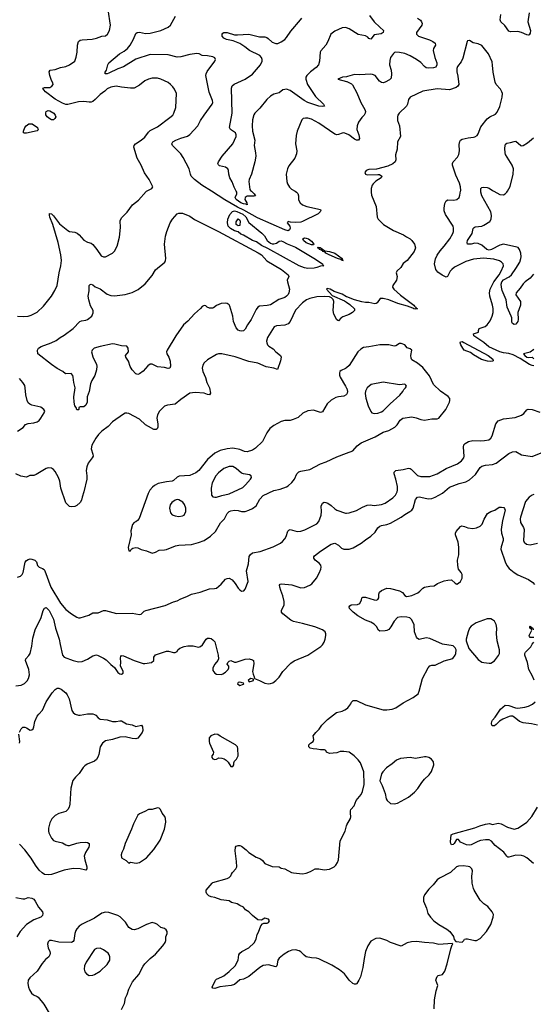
# Model space of a CAD drawing. Header units: inches. Extents: x 1834610 to 2027685, y 642842 to 774116.
# Tile 150 of 256: x 1846354 to 1852084, y 730940 to 741912. Entities that reach past the tile are written whole.
import ezdxf

# ---------------------------------------------------------------- set-up
doc = ezdxf.new("R2010")
doc.units = ezdxf.units.IN
doc.header["$MEASUREMENT"] = 0
for name, color, linetype in [('B8743', 7, 'Continuous'), ('B8744', 7, 'Continuous'), ('B8753', 7, 'Continuous'), ('B8754', 7, 'Continuous')]:
    doc.layers.add(name, color=color, linetype=linetype)

msp = doc.modelspace()

# ---------------------------------------------------------------- linework, layer by layer
at = {"layer": 'B8743', "color": 5}
for points, elevation in [([(1846330, 738610), (1846394, 738606), (1846450, 738608), (1846481, 738619), (1846550, 738653), (1846620, 738720), (1846710, 738830), (1846746, 738894), (1846771, 738950), (1846794, 739090), (1846813, 739170), (1846820, 739230), (1846813, 739290), (1846782, 739430), (1846725, 739630), (1846690, 739710), (1846685, 739735), (1846688, 739752), (1846710, 739747), (1846730, 739728), (1846799, 739639), (1846890, 739564), (1846910, 739552), (1846970, 739544), (1846994, 739534), (1847016, 739516), (1847070, 739456), (1847110, 739433), (1847150, 739422), (1847170, 739408), (1847216, 739350), (1847262, 739282), (1847290, 739268), (1847310, 739268), (1847390, 739311), (1847410, 739331), (1847442, 739390), (1847468, 739490), (1847478, 739598), (1847476, 739670), (1847490, 739706), (1847551, 739769), (1847613, 739850), (1847679, 739901), (1847763, 739997), (1847770, 740000)], 680), ([(1849426, 740000), (1849443, 739990), (1849455, 739975), (1849464, 739950), (1849465, 739905), (1849482, 739870), (1849507, 739850), (1849556, 739830), (1849710, 739798), (1849715, 739790), (1849704, 739770), (1849682, 739750), (1849510, 739663), (1849490, 739657), (1849430, 739651), (1849376, 739656), (1849350, 739664), (1849336, 739650), (1849366, 739610), (1849371, 739590), (1849365, 739570), (1849350, 739561), (1849310, 739570), (1849005, 739705), (1848855, 739790), (1848784, 739824), (1848644, 739904), (1848495, 740000)], 660), ([(1848938, 740000), (1848971, 739970), (1848985, 739950), (1848970, 739945), (1848893, 739947), (1848870, 739932), (1848866, 739910), (1848888, 739870), (1848891, 739849), (1848877, 739857), (1848850, 739859), (1848819, 739870), (1848767, 739910), (1848758, 739930), (1848777, 739970), (1848776, 739990), (1848770, 740000)], 640), ([(1850000, 738823), (1849950, 738852), (1849863, 738883), (1849816, 738910), (1849784, 738916), (1849778, 738910), (1849840, 738840), (1849978, 738778), (1850000, 738763)], 680), ([(1850000, 738615), (1849959, 738601), (1849935, 738585), (1849910, 738555), (1849890, 738567), (1849860, 738630), (1849851, 738670), (1849859, 738770), (1849850, 738794), (1849833, 738813), (1849810, 738822), (1849750, 738828), (1849670, 738824), (1849590, 738805), (1849553, 738790), (1849510, 738757), (1849430, 738676), (1849370, 738550), (1849350, 738522), (1849310, 738508), (1849218, 738502), (1849193, 738490), (1849118, 738370), (1849108, 738330), (1849110, 738310), (1849119, 738290), (1849134, 738274), (1849183, 738243), (1849213, 738210), (1849262, 738170), (1849271, 738151), (1849264, 738110), (1849230, 738015), (1849189, 738030), (1849105, 738045), (1849010, 738086), (1848910, 738102), (1848756, 738156), (1848610, 738189), (1848572, 738189), (1848550, 738182), (1848450, 738121), (1848413, 738090), (1848398, 738062), (1848390, 738030), (1848397, 737990), (1848426, 737926), (1848441, 737870), (1848470, 737810), (1848482, 737750), (1848470, 737733), (1848450, 737734), (1848410, 737750), (1848310, 737757), (1848250, 737751), (1848150, 737679), (1848090, 737627), (1848003, 737617), (1847970, 737605), (1847912, 737548), (1847890, 737509), (1847884, 737470), (1847894, 737410), (1847895, 737370), (1847889, 737351), (1847875, 737345), (1847850, 737346), (1847790, 737378), (1847759, 737399), (1847690, 737461), (1847570, 737524), (1847550, 737529), (1847530, 737527), (1847510, 737516), (1847390, 737430), (1847340, 737380), (1847270, 737326), (1847233, 737290), (1847204, 737250), (1847158, 737170), (1847150, 737130), (1847170, 737070), (1847173, 737050), (1847163, 737030), (1847118, 736970), (1847101, 736930), (1847095, 736890), (1847104, 736830), (1847103, 736790), (1847069, 736650), (1847049, 736590), (1847044, 736556), (1847030, 736532), (1846990, 736499), (1846970, 736489), (1846930, 736484), (1846910, 736486), (1846870, 736529), (1846813, 736690), (1846801, 736770), (1846788, 736810), (1846750, 736877), (1846730, 736900), (1846710, 736913), (1846670, 736918), (1846650, 736911), (1846538, 736842), (1846510, 736834), (1846466, 736834), (1846430, 736814), (1846365, 736825), (1846310, 736850)], 680), ([(1850000, 738032), (1849990, 738024), (1849939, 738001), (1849927, 737990), (1849922, 737978), (1849921, 737950), (1849928, 737930), (1849990, 737830), (1850000, 737807)], 720), ([(1846330, 737326), (1846392, 737368), (1846418, 737402), (1846448, 737412), (1846510, 737418), (1846550, 737431), (1846570, 737446), (1846590, 737471), (1846627, 737530), (1846633, 737550), (1846624, 737570), (1846590, 737596), (1846490, 737618), (1846467, 737627), (1846450, 737641), (1846436, 737670), (1846422, 737730), (1846416, 737810), (1846410, 737834), (1846387, 737870), (1846350, 737913)], 680), ([(1850000, 737736), (1849997, 737730), (1849970, 737715), (1849910, 737709), (1849879, 737701), (1849830, 737674), (1849785, 737630), (1849730, 737543), (1849710, 737534), (1849630, 737559), (1849570, 737552), (1849511, 737529), (1849460, 737480), (1849405, 737455), (1849370, 737446), (1849310, 737447), (1849270, 737435), (1849189, 737391), (1849143, 737357), (1849110, 737310), (1849064, 737210), (1848983, 737137), (1848950, 737115), (1848890, 737097), (1848862, 737102), (1848810, 737123), (1848730, 737138), (1848670, 737130), (1848589, 737111), (1848530, 737080), (1848450, 737010), (1848353, 736887), (1848319, 736861), (1848250, 736831), (1848133, 736826), (1848110, 736815), (1848070, 736778), (1848053, 736770), (1847990, 736762), (1847898, 736742), (1847859, 736721), (1847837, 736703), (1847807, 736670), (1847787, 736633), (1847685, 736355), (1847669, 736331), (1847650, 736317), (1847630, 736309), (1847613, 736287), (1847595, 736215), (1847597, 736170), (1847565, 736030), (1847570, 735994), (1847590, 735994), (1847594, 736006), (1847605, 736015), (1847617, 736023), (1847650, 736031), (1847670, 736028), (1847709, 736009), (1847770, 735994), (1847830, 735969), (1847870, 735978), (1847910, 736001), (1847970, 736003), (1847990, 736009), (1848092, 736048), (1848130, 736055), (1848270, 736062), (1848350, 736085), (1848410, 736109), (1848482, 736158), (1848540, 736210), (1848595, 736305), (1848640, 736350), (1848670, 736410), (1848690, 736431), (1848710, 736440), (1848750, 736446), (1848790, 736442), (1848830, 736431), (1848868, 736432), (1848910, 736445), (1848950, 736464), (1848990, 736496), (1849032, 736570), (1849070, 736611), (1849190, 736666), (1849258, 736682), (1849330, 736707), (1849350, 736719), (1849390, 736754), (1849420, 736790), (1849447, 736850), (1849468, 736872), (1849490, 736880), (1849590, 736901), (1849710, 736963), (1849774, 736986), (1849890, 737041), (1850000, 737082)], 720), ([(1846330, 735699), (1846361, 735710), (1846381, 735730), (1846392, 735750), (1846414, 735866), (1846430, 735886), (1846450, 735898), (1846470, 735903), (1846490, 735902), (1846524, 735890), (1846543, 735870), (1846554, 735830), (1846570, 735811), (1846610, 735797), (1846625, 735785), (1846634, 735770), (1846702, 735590), (1846810, 735410), (1846870, 735340), (1846930, 735290), (1846990, 735253), (1847010, 735245), (1847030, 735247), (1847125, 735275), (1847170, 735303), (1847230, 735304), (1847290, 735329), (1847310, 735327), (1847433, 735293), (1847610, 735299), (1847690, 735285), (1847710, 735287), (1847741, 735319), (1847761, 735330), (1847975, 735385), (1848070, 735426), (1848110, 735437), (1848150, 735459), (1848217, 735483), (1848271, 735509), (1848367, 735533), (1848470, 735569), (1848528, 735572), (1848550, 735578), (1848600, 735620), (1848650, 735676), (1848670, 735685), (1848690, 735687), (1848725, 735670), (1848759, 735630), (1848790, 735579), (1848810, 735559), (1848830, 735545), (1848854, 735546), (1848870, 735565), (1848903, 735650), (1848884, 735770), (1848907, 735850), (1848915, 735930), (1848928, 735952), (1848950, 735970), (1849035, 735985), (1849181, 736039), (1849262, 736078), (1849284, 736096), (1849310, 736126), (1849326, 736154), (1849346, 736214), (1849355, 736225), (1849370, 736230), (1849450, 736209), (1849490, 736213), (1849533, 736227), (1849667, 736293), (1849690, 736321), (1849718, 736390), (1849722, 736430), (1849716, 736490), (1849730, 736524), (1849750, 736534), (1849770, 736532), (1849790, 736523), (1849830, 736498), (1849870, 736460), (1849890, 736447), (1849990, 736412), (1850000, 736413)], 680), ([(1846310, 734487), (1846370, 734496), (1846406, 734514), (1846437, 734543), (1846451, 734569), (1846462, 734610), (1846456, 734670), (1846418, 734770), (1846424, 734790), (1846455, 734825), (1846470, 734850), (1846491, 734930), (1846501, 735019), (1846528, 735112), (1846594, 735250), (1846616, 735330), (1846630, 735355), (1846641, 735359), (1846650, 735362), (1846681, 735330), (1846732, 735230), (1846755, 735130), (1846796, 735010), (1846804, 734950), (1846830, 734831), (1846850, 734808), (1846950, 734771), (1847010, 734756), (1847050, 734759), (1847110, 734786), (1847170, 734822), (1847210, 734833), (1847230, 734828), (1847290, 734798), (1847318, 734778), (1847350, 734750), (1847370, 734725), (1847412, 734692), (1847450, 734636), (1847470, 734623), (1847490, 734619), (1847509, 734630), (1847509, 734650), (1847478, 734710), (1847482, 734750), (1847478, 734802), (1847483, 734817), (1847490, 734825), (1847510, 734824), (1847630, 734770), (1847730, 734739), (1847750, 734737), (1847826, 734750), (1847849, 734770), (1847849, 734810), (1847870, 734836), (1847990, 734874), (1848014, 734874), (1848070, 734859), (1848090, 734859), (1848109, 734870), (1848119, 734890), (1848142, 734910), (1848190, 734927), (1848230, 734936), (1848290, 734933), (1848350, 734921), (1848370, 734928), (1848394, 734946), (1848435, 735010), (1848450, 735019), (1848470, 735019), (1848490, 735015), (1848510, 735003), (1848530, 734978), (1848568, 734830), (1848571, 734790), (1848564, 734770), (1848530, 734729), (1848509, 734690), (1848510, 734658), (1848530, 734631), (1848550, 734617), (1848604, 734616), (1848619, 734621), (1848650, 734642), (1848678, 734670), (1848688, 734690), (1848687, 734707), (1848669, 734730), (1848675, 734750), (1848690, 734765), (1848710, 734771), (1848750, 734752), (1848770, 734751), (1848870, 734786), (1848914, 734790), (1848950, 734779), (1848961, 734770), (1848965, 734735), (1848951, 734650), (1848957, 734617), (1848971, 734589), (1848972, 734570), (1849030, 734548), (1849090, 734518), (1849130, 734512), (1849150, 734515), (1849177, 734523), (1849213, 734547), (1849250, 734587), (1849289, 734650), (1849378, 734742), (1849414, 734766), (1849570, 734830), (1849713, 734927), (1849733, 734947), (1849750, 734975), (1849762, 735010), (1849769, 735049), (1849769, 735070), (1849761, 735090), (1849733, 735113), (1849645, 735145), (1849510, 735184), (1849410, 735204), (1849380, 735220), (1849289, 735290), (1849274, 735310), (1849274, 735330), (1849304, 735390), (1849306, 735430), (1849291, 735490), (1849267, 735550), (1849256, 735590), (1849253, 735610), (1849259, 735621), (1849273, 735627), (1849390, 735616), (1849490, 735581), (1849530, 735586), (1849590, 735610), (1849613, 735627), (1849664, 735690), (1849695, 735745), (1849713, 735790), (1849717, 735810), (1849713, 735833), (1849696, 735856), (1849650, 735890), (1849636, 735910), (1849635, 735925), (1849642, 735938), (1849710, 735990), (1849830, 736066), (1849870, 736079), (1849910, 736057), (1849944, 736024), (1849970, 736013), (1850000, 736013)], 660), ([(1846350, 733971), (1846369, 734010), (1846390, 734027), (1846410, 734028), (1846430, 734021), (1846470, 733995), (1846490, 733999), (1846504, 734010), (1846513, 734030), (1846524, 734090), (1846550, 734150), (1846567, 734173), (1846610, 734216), (1846651, 734310), (1846717, 734410), (1846750, 734449), (1846770, 734461), (1846790, 734462), (1846818, 734450), (1846867, 734410), (1846883, 734390), (1846905, 734345), (1846935, 734215), (1846950, 734190), (1846973, 734173), (1847010, 734162), (1847030, 734162), (1847110, 734176), (1847170, 734175), (1847190, 734171), (1847203, 734163), (1847230, 734131), (1847250, 734119), (1847330, 734108), (1847390, 734091), (1847430, 734091), (1847470, 734099), (1847490, 734097), (1847546, 734066), (1847610, 734054), (1847650, 734035), (1847714, 734050), (1847722, 734030), (1847726, 733990), (1847721, 733970), (1847670, 733906), (1847650, 733899), (1847610, 733900), (1847530, 733922), (1847470, 733917), (1847390, 733891), (1847310, 733875), (1847277, 733850), (1847252, 733810), (1847236, 733724), (1847227, 733693), (1847212, 733668), (1847190, 733648), (1847107, 733614), (1847082, 733598), (1847062, 733578), (1847017, 733510), (1846976, 733470), (1846948, 733432), (1846924, 733350), (1846914, 733170), (1846904, 733136), (1846890, 733110), (1846870, 733090), (1846790, 733066), (1846750, 733045), (1846714, 733006), (1846690, 732963), (1846676, 732904), (1846674, 732870), (1846678, 732850), (1846707, 732790), (1846730, 732766), (1846750, 732757), (1846830, 732740), (1846870, 732716), (1846890, 732709), (1846910, 732710), (1846990, 732737), (1847030, 732743), (1847090, 732746), (1847110, 732742), (1847127, 732730), (1847130, 732710), (1847124, 732690), (1847088, 732630), (1847073, 732590), (1847079, 732550), (1847103, 732470), (1847101, 732450), (1847090, 732434), (1847030, 732448), (1846950, 732453), (1846850, 732435), (1846710, 732386), (1846670, 732381), (1846630, 732388), (1846604, 732404), (1846570, 732436), (1846530, 732490), (1846480, 732570), (1846410, 732661), (1846350, 732726)], 640), ([(1850000, 733754), (1849970, 733758), (1849930, 733758), (1849890, 733741), (1849810, 733735), (1849778, 733750), (1849769, 733769), (1849755, 733775), (1849710, 733774), (1849670, 733784), (1849626, 733786), (1849595, 733795), (1849578, 733810), (1849578, 733830), (1849598, 733850), (1849629, 733870), (1849634, 733890), (1849629, 733930), (1849659, 733970), (1849696, 734004), (1849724, 734050), (1849787, 734113), (1849888, 734190), (1849950, 734206), (1849980, 734220), (1850000, 734234)], 640), ([(1846352, 733850), (1846355, 733870), (1846344, 733950)], 640), ([(1850000, 731251), (1849979, 731279), (1849923, 731323), (1849836, 731376), (1849690, 731448), (1849665, 731455), (1849610, 731458), (1849550, 731470), (1849526, 731486), (1849490, 731526), (1849470, 731536), (1849430, 731546), (1849390, 731544), (1849353, 731527), (1849303, 731497), (1849250, 731453), (1849235, 731430), (1849224, 731370), (1849210, 731358), (1849130, 731379), (1849070, 731371), (1849034, 731350), (1848910, 731251), (1848850, 731221), (1848810, 731212), (1848750, 731162), (1848712, 731150), (1848587, 731133), (1848530, 731115), (1848510, 731118), (1848502, 731130), (1848539, 731210), (1848550, 731221), (1848610, 731244), (1848630, 731257), (1848690, 731305), (1848758, 731370), (1848790, 731430), (1848798, 731490), (1848810, 731510), (1848831, 731529), (1848909, 731570), (1848970, 731624), (1848990, 731665), (1849002, 731718), (1849018, 731742), (1849045, 731815), (1849062, 731838), (1849076, 731844), (1849116, 731844), (1849130, 731852), (1849139, 731870), (1849130, 731888), (1849090, 731898), (1849050, 731878), (1849010, 731882), (1848950, 731928), (1848910, 731969), (1848873, 731993), (1848850, 732022), (1848810, 732039), (1848781, 732061), (1848716, 732076), (1848690, 732094), (1848603, 732103), (1848529, 732129), (1848490, 732137), (1848462, 732150), (1848442, 732170), (1848435, 732190), (1848435, 732210), (1848502, 732290), (1848510, 732296), (1848670, 732342), (1848689, 732351), (1848709, 732371), (1848715, 732390), (1848729, 732410), (1848765, 732450), (1848775, 732470), (1848774, 732530), (1848758, 732650), (1848763, 732690), (1848770, 732701), (1848790, 732711), (1848810, 732711), (1848830, 732701), (1848882, 732662), (1848911, 732630), (1848990, 732578), (1849040, 732560), (1849062, 732542), (1849088, 732508), (1849170, 732476), (1849250, 732471), (1849270, 732458), (1849310, 732451), (1849385, 732410), (1849410, 732404), (1849510, 732393), (1849550, 732400), (1849599, 732420), (1849650, 732451), (1849690, 732451), (1849750, 732439), (1849810, 732446), (1849863, 732470), (1849882, 732490), (1849899, 732521), (1849910, 732550), (1849930, 732762), (1849984, 732870), (1850000, 732929)], 640), ([(1846309, 732131), (1846390, 732114), (1846410, 732116), (1846450, 732131), (1846490, 732124), (1846510, 732111), (1846528, 732088), (1846564, 732024), (1846608, 731970), (1846613, 731950), (1846608, 731930), (1846590, 731910), (1846510, 731880), (1846431, 731829), (1846359, 731750), (1846322, 731690)], 640), ([(1847490, 730882), (1847524, 730950), (1847536, 731010), (1847554, 731050), (1847572, 731110), (1847614, 731190), (1847684, 731270), (1847730, 731364), (1847749, 731391), (1847808, 731452), (1847870, 731497), (1847949, 731590), (1847975, 731630), (1847983, 731650), (1847984, 731690), (1847998, 731730), (1847998, 731750), (1847987, 731770), (1847970, 731784), (1847930, 731797), (1847890, 731830), (1847870, 731840), (1847830, 731850), (1847767, 731830), (1847710, 731798), (1847670, 731782), (1847630, 731770), (1847610, 731772), (1847570, 731796), (1847534, 731854), (1847475, 731915), (1847450, 731929), (1847350, 731963), (1847310, 731966), (1847270, 731956), (1847190, 731901), (1847050, 731832), (1847018, 731810), (1846990, 731781), (1846979, 731761), (1846968, 731730), (1846956, 731650), (1846950, 731640), (1846932, 731628), (1846790, 731633), (1846708, 731652), (1846685, 731650), (1846670, 731635), (1846664, 731610), (1846673, 731570), (1846690, 731530), (1846694, 731510), (1846690, 731490), (1846678, 731470), (1846641, 731439), (1846604, 731396), (1846550, 731310), (1846466, 731234), (1846450, 731210), (1846446, 731170), (1846453, 731130), (1846462, 731102), (1846484, 731064), (1846506, 731046), (1846550, 731027), (1846559, 731019), (1846623, 730943), (1846682, 730842)], 660)]:
    msp.add_lwpolyline(points, dxfattribs=dict(at, elevation=elevation))
for points, elevation in [([(1849190, 739414), (1849217, 739423), (1849250, 739443), (1849270, 739448), (1849290, 739442), (1849336, 739416), (1849430, 739377), (1849636, 739256), (1849732, 739190), (1849736, 739176), (1849745, 739170), (1849710, 739165), (1849670, 739150), (1849638, 739142), (1849570, 739139), (1849532, 739148), (1849470, 739170), (1849121, 739361), (1849050, 739395), (1848996, 739436), (1848950, 739450), (1848850, 739510), (1848822, 739522), (1848790, 739547), (1848750, 739561), (1848705, 739585), (1848680, 739610), (1848671, 739650), (1848675, 739690), (1848697, 739743), (1848727, 739774), (1848750, 739781), (1848776, 739776), (1848844, 739744), (1848875, 739715), (1848910, 739651), (1849055, 739535), (1849083, 739503), (1849116, 739450), (1849150, 739422), (1849170, 739414)], 660), ([(1848830, 738441), (1848810, 738444), (1848790, 738454), (1848770, 738477), (1848740, 738550), (1848730, 738610), (1848698, 738718), (1848690, 738734), (1848670, 738749), (1848650, 738753), (1848602, 738750), (1848550, 738729), (1848517, 738703), (1848503, 738697), (1848470, 738697), (1848447, 738707), (1848430, 738725), (1848410, 738729), (1848390, 738717), (1848370, 738692), (1848304, 738636), (1848230, 738552), (1848183, 738510), (1848094, 738390), (1847999, 738230), (1847993, 738210), (1847996, 738190), (1848019, 738150), (1848034, 738106), (1848038, 738050), (1848030, 738029), (1848010, 738026), (1847970, 738036), (1847890, 738044), (1847830, 738074), (1847810, 738072), (1847784, 738056), (1847730, 737997), (1847690, 737965), (1847670, 737957), (1847650, 737964), (1847609, 738010), (1847588, 738048), (1847568, 738108), (1847539, 738150), (1847535, 738170), (1847569, 738211), (1847565, 738250), (1847550, 738274), (1847490, 738278), (1847417, 738297), (1847390, 738300), (1847251, 738271), (1847186, 738250), (1847161, 738230), (1847155, 738210), (1847170, 738155), (1847212, 738070), (1847216, 738050), (1847210, 738010), (1847192, 737948), (1847158, 737890), (1847145, 737855), (1847128, 737770), (1847108, 737710), (1847107, 737650), (1847090, 737615), (1847070, 737599), (1847030, 737598), (1847014, 737590), (1847014, 737570), (1847010, 737566), (1846990, 737566), (1846982, 737590), (1846970, 737608), (1846961, 737650), (1846957, 737710), (1846972, 737810), (1846957, 737870), (1846952, 737930), (1846946, 737946), (1846928, 737968), (1846865, 737965), (1846835, 737990), (1846770, 738026), (1846707, 738070), (1846558, 738190), (1846554, 738230), (1846565, 738250), (1846593, 738270), (1846704, 738310), (1846762, 738338), (1846804, 738370), (1846850, 738395), (1846950, 738471), (1847024, 738550), (1847043, 738557), (1847090, 738562), (1847109, 738570), (1847159, 738610), (1847173, 738647), (1847172, 738670), (1847145, 738725), (1847124, 738790), (1847118, 738830), (1847129, 738890), (1847129, 738950), (1847139, 738961), (1847150, 738966), (1847170, 738959), (1847195, 738935), (1847250, 738913), (1847330, 738855), (1847370, 738840), (1847410, 738834), (1847532, 738848), (1847610, 738872), (1847674, 738906), (1847752, 738968), (1847830, 739063), (1847870, 739123), (1847890, 739144), (1847952, 739190), (1847972, 739210), (1847982, 739230), (1847984, 739250), (1847970, 739410), (1847981, 739499), (1847994, 739550), (1848032, 739650), (1848059, 739690), (1848111, 739749), (1848130, 739757), (1848170, 739755), (1848250, 739724), (1848305, 739685), (1848573, 739553), (1849015, 739315), (1849050, 739290), (1849110, 739224), (1849273, 739130), (1849349, 739070), (1849358, 739050), (1849339, 739010), (1849341, 738990), (1849365, 738910), (1849357, 738870), (1849348, 738850), (1849331, 738830), (1849310, 738817), (1849245, 738795), (1849150, 738736), (1849113, 738727), (1849030, 738719), (1849010, 738709), (1848990, 738681), (1848935, 738570), (1848894, 738510), (1848870, 738465), (1848850, 738444)], 660), ([(1848790, 739615), (1848770, 739630), (1848770, 739658), (1848790, 739692), (1848810, 739678), (1848813, 739670), (1848810, 739619)], 640), ([(1849610, 739402), (1849550, 739426), (1849520, 739450), (1849513, 739470), (1849530, 739481), (1849550, 739479), (1849577, 739470), (1849610, 739445), (1849634, 739410), (1849630, 739404)], 660), ([(1849950, 739229), (1849938, 739238), (1849899, 739250), (1849808, 739290), (1849770, 739310), (1849762, 739322), (1849734, 739330), (1849734, 739334), (1849722, 739342), (1849698, 739350), (1849697, 739357), (1849677, 739370), (1849683, 739377), (1849707, 739373), (1849758, 739338), (1849811, 739330), (1849870, 739310), (1849953, 739250), (1849954, 739234), (1849962, 739230)], 660), ([(1848690, 736934), (1848631, 736910), (1848570, 736864), (1848543, 736830), (1848500, 736750), (1848489, 736690), (1848495, 736615), (1848510, 736595), (1848530, 736591), (1848550, 736592), (1848610, 736608), (1848690, 736629), (1848842, 736698), (1848873, 736727), (1848927, 736790), (1848938, 736810), (1848937, 736830), (1848919, 736839), (1848850, 736850), (1848830, 736858), (1848770, 736912), (1848730, 736934)], 740), ([(1848110, 736566), (1848090, 736559), (1848051, 736530), (1848034, 736506), (1848024, 736470), (1848036, 736416), (1848056, 736396), (1848090, 736382), (1848130, 736374), (1848170, 736382), (1848190, 736391), (1848206, 736430), (1848206, 736470), (1848194, 736510), (1848174, 736534), (1848130, 736561)], 740), ([(1848810, 734528), (1848790, 734526), (1848782, 734510), (1848810, 734492), (1848850, 734508), (1848855, 734510), (1848850, 734518)], 660), ([(1848930, 734569), (1848902, 734550), (1848913, 734533), (1848950, 734545), (1848962, 734550), (1848962, 734562), (1848948, 734568)], 660), ([(1848530, 733949), (1848485, 733930), (1848467, 733910), (1848468, 733870), (1848472, 733850), (1848516, 733750), (1848511, 733729), (1848496, 733710), (1848496, 733690), (1848510, 733676), (1848530, 733667), (1848550, 733671), (1848574, 733686), (1848610, 733684), (1848636, 733676), (1848659, 733659), (1848678, 733638), (1848710, 733591), (1848730, 733588), (1848743, 733610), (1848743, 733630), (1848749, 733650), (1848772, 733670), (1848792, 733710), (1848789, 733789), (1848784, 733810), (1848762, 733830), (1848590, 733927), (1848565, 733945)], 660), ([(1847890, 733129), (1847830, 733112), (1847790, 733109), (1847750, 733087), (1847690, 733064), (1847673, 733047), (1847622, 732950), (1847600, 732890), (1847530, 732730), (1847513, 732667), (1847494, 732630), (1847487, 732607), (1847491, 732571), (1847543, 732543), (1847570, 732512), (1847590, 732522), (1847654, 732514), (1847690, 732519), (1847768, 732572), (1847850, 732663), (1847922, 732770), (1847970, 732890), (1847984, 732970), (1847981, 733010), (1847974, 733034), (1847944, 733070), (1847924, 733110), (1847910, 733124)], 660), ([(1847250, 731564), (1847210, 731561), (1847190, 731549), (1847094, 731410), (1847076, 731370), (1847073, 731330), (1847082, 731302), (1847099, 731279), (1847130, 731262), (1847170, 731266), (1847190, 731273), (1847250, 731310), (1847330, 731384), (1847358, 731430), (1847358, 731470), (1847352, 731490), (1847339, 731510), (1847290, 731547)], 680)]:
    msp.add_lwpolyline(points, close=True, dxfattribs=dict(at, elevation=elevation))
at = {"layer": 'B8744', "color": 5}
for points, elevation in [([(1847770, 740000), (1847828, 740030), (1847839, 740050), (1847797, 740130), (1847747, 740207), (1847709, 740290), (1847665, 740370), (1847627, 740490), (1847632, 740510), (1847645, 740530), (1847710, 740570), (1847750, 740604), (1847790, 740659), (1847810, 740679), (1847890, 740720), (1848030, 740821), (1848061, 740850), (1848075, 740870), (1848094, 740934), (1848102, 741090), (1848079, 741139), (1848064, 741164), (1848038, 741190), (1848010, 741212), (1847930, 741250), (1847890, 741262), (1847830, 741262), (1847791, 741250), (1847751, 741230), (1847690, 741184), (1847630, 741151), (1847590, 741150), (1847490, 741160), (1847430, 741172), (1847370, 741161), (1847330, 741141), (1847304, 741116), (1847250, 741080), (1847197, 741023), (1847170, 741002), (1847150, 740993), (1847130, 740992), (1847070, 741001), (1847010, 740998), (1846890, 740967), (1846870, 740968), (1846830, 740982), (1846748, 741028), (1846642, 741110), (1846622, 741130), (1846613, 741150), (1846630, 741157), (1846690, 741157), (1846712, 741170), (1846726, 741190), (1846724, 741210), (1846710, 741234), (1846690, 741290), (1846683, 741330), (1846692, 741348), (1846750, 741359), (1846810, 741381), (1846870, 741391), (1846909, 741410), (1846970, 741451), (1846985, 741495), (1846994, 741550), (1846998, 741630), (1847010, 741671), (1847030, 741683), (1847051, 741689), (1847164, 741696), (1847210, 741706), (1847270, 741728), (1847310, 741731), (1847334, 741750), (1847356, 741790), (1847367, 741850), (1847342, 742022)], 680), ([(1848495, 740000), (1848385, 740070), (1848305, 740130), (1848267, 740170), (1848258, 740190), (1848244, 740250), (1848178, 740378), (1848150, 740418), (1848058, 740510), (1848050, 740530), (1848062, 740550), (1848097, 740570), (1848150, 740593), (1848224, 740616), (1848250, 740634), (1848342, 740730), (1848372, 740790), (1848410, 740850), (1848502, 740970), (1848508, 740990), (1848505, 741010), (1848466, 741106), (1848431, 741290), (1848434, 741310), (1848445, 741335), (1848530, 741451), (1848538, 741470), (1848530, 741489), (1848510, 741497), (1848450, 741509), (1848390, 741513), (1848355, 741530), (1848330, 741534), (1848250, 741524), (1848150, 741500), (1848110, 741496), (1848010, 741520), (1847810, 741524), (1847650, 741471), (1847510, 741388), (1847450, 741365), (1847350, 741316), (1847330, 741310), (1847306, 741310), (1847309, 741311), (1847309, 741329), (1847321, 741350), (1847338, 741410), (1847350, 741430), (1847468, 741530), (1847520, 741560), (1847556, 741590), (1847587, 741630), (1847623, 741697), (1847650, 741757), (1847663, 741770), (1847690, 741774), (1847757, 741757), (1847810, 741761), (1847927, 741793), (1848010, 741830), (1848036, 741850), (1848091, 741950)], 660), ([(1848770, 740000), (1848745, 740045), (1848724, 740104), (1848699, 740150), (1848686, 740190), (1848684, 740230), (1848676, 740250), (1848650, 740268), (1848583, 740283), (1848570, 740294), (1848563, 740310), (1848570, 740330), (1848611, 740390), (1848732, 740530), (1848767, 740610), (1848770, 740630), (1848760, 740650), (1848707, 740690), (1848696, 740710), (1848724, 740870), (1848717, 741150), (1848725, 741175), (1848746, 741194), (1848870, 741250), (1848950, 741304), (1849039, 741410), (1849059, 741450), (1849059, 741470), (1849052, 741490), (1849034, 741514), (1848916, 741570), (1848867, 741610), (1848810, 741646), (1848736, 741676), (1848661, 741690), (1848630, 741707), (1848612, 741730), (1848613, 741750), (1848619, 741761), (1848630, 741771), (1848670, 741768), (1848750, 741745), (1848782, 741742), (1848910, 741752), (1849030, 741722), (1849090, 741720), (1849110, 741715), (1849124, 741704), (1849170, 741661), (1849212, 741648), (1849232, 741648), (1849270, 741666), (1849310, 741690), (1849330, 741713), (1849377, 741783), (1849488, 741910), (1849501, 741930)], 640), ([(1850000, 741821), (1849990, 741824), (1849950, 741822), (1849870, 741784), (1849825, 741750), (1849791, 741670), (1849768, 741630), (1849714, 741566), (1849705, 741550), (1849698, 741450), (1849687, 741410), (1849662, 741378), (1849597, 741330), (1849557, 741290), (1849547, 741270), (1849547, 741250), (1849564, 741190), (1849638, 741078), (1849655, 741055), (1849744, 740970), (1849755, 740950), (1849735, 740945), (1849690, 740948), (1849569, 740989), (1849529, 741010), (1849370, 741124), (1849330, 741138), (1849310, 741136), (1849290, 741129), (1849250, 741098), (1849190, 741084), (1849150, 741061), (1849110, 741024), (1849033, 740927), (1848978, 740870), (1848967, 740853), (1848950, 740795), (1848946, 740730), (1848951, 740671), (1848976, 740570), (1848969, 740509), (1848986, 740430), (1848988, 740390), (1848977, 740330), (1848939, 740190), (1848912, 740130), (1848909, 740110), (1848921, 740021), (1848930, 740007), (1848938, 740000)], 640), ([(1850000, 741277), (1849954, 741270), (1849902, 741250), (1850000, 741222)], 660), ([(1850000, 740640), (1849970, 740651), (1849950, 740649), (1849909, 740631), (1849890, 740630), (1849870, 740635), (1849690, 740758), (1849610, 740803), (1849570, 740814), (1849544, 740816), (1849516, 740810), (1849502, 740798), (1849450, 740670), (1849439, 740621), (1849429, 740530), (1849445, 740450), (1849443, 740417), (1849423, 740370), (1849358, 740282), (1849342, 740250), (1849327, 740190), (1849333, 740110), (1849342, 740082), (1849365, 740045), (1849385, 740025), (1849426, 740000)], 660)]:
    msp.add_lwpolyline(points, dxfattribs=dict(at, elevation=elevation))
at = {"layer": 'B8744', "color": 5, "elevation": 680}
for points in [[(1846730, 740796), (1846710, 740797), (1846690, 740806), (1846659, 740830), (1846647, 740853), (1846646, 740874), (1846650, 740890), (1846670, 740899), (1846690, 740895), (1846735, 740870), (1846751, 740850), (1846756, 740830), (1846747, 740810)], [(1846407, 740647), (1846398, 740650), (1846395, 740670), (1846411, 740710), (1846425, 740730), (1846454, 740750), (1846492, 740750), (1846552, 740710), (1846557, 740697), (1846565, 740690), (1846550, 740675), (1846430, 740649)]]:
    msp.add_lwpolyline(points, close=True, dxfattribs=at)
at = {"layer": 'B8753', "color": 5}
for points, elevation in [([(1850274, 740000), (1850274, 739990), (1850278, 739958), (1850330, 739831), (1850341, 739710), (1850351, 739690), (1850414, 739630), (1850450, 739606), (1850524, 739564), (1850636, 739516), (1850670, 739491), (1850710, 739471), (1850730, 739451), (1850759, 739410), (1850768, 739370), (1850753, 739330), (1850678, 739230), (1850630, 739194), (1850604, 739150), (1850562, 739110), (1850555, 739090), (1850563, 739050), (1850557, 739010), (1850516, 738950), (1850513, 738930), (1850526, 738910), (1850601, 738841), (1850750, 738730), (1850758, 738718), (1850770, 738710), (1850776, 738696), (1850790, 738690), (1850774, 738686), (1850749, 738690), (1850738, 738698), (1850679, 738719), (1850573, 738750), (1850471, 738791), (1850410, 738807), (1850375, 738805), (1850343, 738757), (1850330, 738748), (1850316, 738744), (1850250, 738761), (1850210, 738762), (1850172, 738768), (1850090, 738790), (1850002, 738822), (1850000, 738823)], 680), ([(1852090, 738056), (1852070, 738058), (1852041, 738070), (1851938, 738138), (1851858, 738178), (1851812, 738191), (1851750, 738199), (1851710, 738210), (1851588, 738268), (1851530, 738316), (1851419, 738390), (1851417, 738410), (1851471, 738429), (1851472, 738450), (1851478, 738470), (1851545, 738495), (1851570, 738510), (1851602, 738558), (1851625, 738610), (1851634, 738650), (1851634, 738694), (1851628, 738730), (1851598, 738830), (1851594, 738870), (1851601, 738910), (1851643, 738990), (1851703, 739070), (1851726, 739110), (1851750, 739170), (1851746, 739190), (1851730, 739210), (1851705, 739225), (1851642, 739242), (1851527, 739253), (1851415, 739245), (1851330, 739219), (1851204, 739156), (1851173, 739130), (1851157, 739110), (1851128, 739052), (1851110, 739044), (1851065, 739065), (1851018, 739098), (1850997, 739130), (1850983, 739190), (1850992, 739248), (1851011, 739289), (1851044, 739336), (1851090, 739387), (1851154, 739470), (1851187, 739530), (1851192, 739550), (1851195, 739590), (1851190, 739610), (1851103, 739743), (1851090, 739783), (1851088, 739812), (1851096, 739864), (1851110, 739892), (1851130, 739903), (1851198, 739902), (1851230, 739910), (1851255, 739930), (1851264, 739956), (1851272, 740000)], 680), ([(1852085, 739075), (1852050, 739030), (1851992, 738990), (1851972, 738970), (1851938, 738922), (1851892, 738870), (1851890, 738846), (1851939, 738770), (1851940, 738730), (1851910, 738650), (1851915, 738570), (1851912, 738550), (1851890, 738521), (1851870, 738514), (1851850, 738528), (1851843, 738543), (1851843, 738590), (1851838, 738610), (1851793, 738710), (1851781, 738790), (1851735, 738895), (1851727, 738930), (1851726, 738966), (1851734, 738990), (1851750, 739013), (1851814, 739046), (1851840, 739070), (1851890, 739139), (1851933, 739210), (1851946, 739250), (1851948, 739270), (1851943, 739310), (1851930, 739353), (1851913, 739373), (1851899, 739379), (1851750, 739409), (1851710, 739401), (1851618, 739350), (1851590, 739343), (1851566, 739350), (1851510, 739400), (1851470, 739417), (1851430, 739420), (1851390, 739411), (1851349, 739410), (1851345, 739430), (1851351, 739450), (1851402, 739530), (1851413, 739587), (1851422, 739598), (1851436, 739604), (1851509, 739611), (1851530, 739621), (1851597, 739663), (1851615, 739690), (1851617, 739730), (1851610, 739770), (1851508, 739950), (1851497, 739990), (1851497, 740000)], 660), ([(1851645, 740000), (1851710, 739965), (1851750, 739959), (1851769, 739971), (1851789, 739991), (1851795, 740000)], 660), ([(1850000, 738763), (1850038, 738738), (1850087, 738690), (1850088, 738670), (1850067, 738650), (1850030, 738626), (1850000, 738615)], 680), ([(1850000, 737082), (1850070, 737108), (1850117, 737163), (1850162, 737198), (1850318, 737262), (1850410, 737315), (1850470, 737334), (1850539, 737370), (1850564, 737396), (1850599, 737450), (1850629, 737471), (1850730, 737487), (1850776, 737476), (1850830, 737455), (1850870, 737448), (1850950, 737464), (1851010, 737466), (1851030, 737472), (1851108, 737570), (1851149, 737650), (1851154, 737670), (1851151, 737691), (1851134, 737714), (1851050, 737772), (1850970, 737847), (1850925, 737945), (1850850, 738037), (1850790, 738086), (1850730, 738121), (1850721, 738141), (1850717, 738170), (1850727, 738230), (1850710, 738244), (1850677, 738257), (1850650, 738290), (1850610, 738304), (1850590, 738303), (1850550, 738276), (1850530, 738273), (1850470, 738288), (1850370, 738290), (1850250, 738266), (1850190, 738259), (1850160, 738240), (1850127, 738210), (1850030, 738058), (1850000, 738032)], 720), ([(1852090, 738237), (1852050, 738207), (1851975, 738190), (1851988, 738170), (1852010, 738150), (1852030, 738146), (1852070, 738150), (1852090, 738133)], 680), ([(1850000, 737807), (1850002, 737802), (1850009, 737770), (1850007, 737750), (1850000, 737736)], 720), ([(1850000, 736413), (1850030, 736416), (1850110, 736443), (1850179, 736481), (1850230, 736501), (1850264, 736504), (1850310, 736499), (1850390, 736509), (1850430, 736524), (1850516, 736584), (1850545, 736615), (1850564, 736650), (1850568, 736671), (1850567, 736710), (1850551, 736791), (1850532, 736850), (1850531, 736870), (1850550, 736889), (1850630, 736900), (1850690, 736916), (1850710, 736910), (1850722, 736902), (1850790, 736834), (1850830, 736820), (1850930, 736822), (1851010, 736850), (1851110, 736911), (1851238, 736962), (1851283, 736997), (1851307, 737030), (1851312, 737048), (1851304, 737150), (1851310, 737173), (1851325, 737190), (1851359, 737210), (1851410, 737224), (1851490, 737218), (1851539, 737221), (1851588, 737232), (1851610, 737250), (1851625, 737275), (1851664, 737410), (1851690, 737441), (1851750, 737464), (1851880, 737480), (1851950, 737504), (1851977, 737523), (1852010, 737566), (1852027, 737573), (1852070, 737570), (1852158, 737538)], 680), ([(1850000, 736013), (1850030, 736013), (1850075, 736025), (1850163, 736077), (1850210, 736116), (1850270, 736157), (1850320, 736200), (1850350, 736248), (1850370, 736268), (1850390, 736277), (1850450, 736286), (1850490, 736300), (1850610, 736367), (1850650, 736399), (1850706, 736430), (1850730, 736448), (1850742, 736470), (1850770, 736566), (1850790, 736591), (1850810, 736596), (1850827, 736593), (1850910, 736574), (1850950, 736578), (1850990, 736590), (1851070, 736636), (1851150, 736704), (1851257, 736743), (1851330, 736763), (1851370, 736783), (1851437, 736843), (1851490, 736923), (1851510, 736938), (1851550, 736949), (1851630, 736956), (1851670, 736970), (1851810, 737078), (1851850, 737098), (1851890, 737102), (1851950, 737064), (1852070, 737043), (1852170, 737085)], 660), ([(1852090, 736620), (1852070, 736613), (1852038, 736590), (1851997, 736543), (1851942, 736370), (1851938, 736350), (1851942, 736310), (1851973, 736253), (1851980, 736230), (1851973, 736110), (1851981, 736090), (1852009, 736069), (1852050, 736060), (1852130, 736078)], 660), ([(1850000, 734234), (1850016, 734244), (1850049, 734290), (1850054, 734306), (1850075, 734325), (1850110, 734326), (1850210, 734277), (1850410, 734223), (1850450, 734221), (1850510, 734229), (1850550, 734242), (1850630, 734301), (1850742, 734358), (1850799, 734401), (1850812, 734428), (1850847, 734570), (1850910, 734691), (1850929, 734711), (1850950, 734719), (1850990, 734719), (1851090, 734767), (1851185, 734795), (1851213, 734830), (1851219, 734850), (1851223, 734890), (1851213, 734913), (1851190, 734934), (1851070, 734954), (1850930, 735017), (1850890, 735024), (1850810, 735004), (1850790, 735016), (1850781, 735030), (1850760, 735090), (1850755, 735170), (1850730, 735226), (1850705, 735245), (1850674, 735254), (1850610, 735259), (1850570, 735250), (1850530, 735210), (1850495, 735145), (1850470, 735116), (1850450, 735104), (1850430, 735100), (1850370, 735098), (1850356, 735110), (1850335, 735150), (1850310, 735175), (1850270, 735199), (1850210, 735219), (1850125, 735270), (1850073, 735310), (1850034, 735350), (1850029, 735370), (1850038, 735382), (1850050, 735391), (1850124, 735396), (1850150, 735405), (1850167, 735447), (1850169, 735471), (1850183, 735477), (1850210, 735476), (1850310, 735448), (1850330, 735445), (1850349, 735451), (1850361, 735470), (1850362, 735510), (1850368, 735532), (1850390, 735550), (1850450, 735579), (1850490, 735574), (1850590, 735546), (1850623, 735530), (1850650, 735496), (1850670, 735486), (1850690, 735487), (1850730, 735494), (1850794, 735526), (1850818, 735542), (1850850, 735578), (1850870, 735588), (1850930, 735601), (1850976, 735604), (1851015, 735630), (1851090, 735659), (1851130, 735668), (1851170, 735671), (1851210, 735632), (1851230, 735622), (1851250, 735632), (1851270, 735652), (1851289, 735690), (1851289, 735729), (1851279, 735750), (1851249, 735789), (1851241, 735830), (1851237, 735890), (1851252, 735950), (1851253, 736033), (1851247, 736090), (1851215, 736170), (1851215, 736190), (1851224, 736210), (1851270, 736266), (1851286, 736270), (1851315, 736265), (1851352, 736250), (1851410, 736243), (1851450, 736250), (1851490, 736268), (1851514, 736290), (1851535, 736345), (1851571, 736409), (1851610, 736430), (1851655, 736445), (1851702, 736478), (1851730, 736481), (1851755, 736475), (1851764, 736464), (1851768, 736448), (1851740, 736330), (1851725, 736230), (1851729, 736190), (1851746, 736130), (1851746, 736110), (1851724, 736036), (1851722, 736010), (1851769, 735869), (1851790, 735830), (1851816, 735796), (1851870, 735750), (1851910, 735727), (1852030, 735672), (1852079, 735639), (1852098, 735618)], 640), ([(1852090, 735026), (1852050, 735026), (1852040, 735040), (1852038, 735050), (1852066, 735110), (1852062, 735122), (1852046, 735130), (1852046, 735150), (1852050, 735152), (1852058, 735138), (1852070, 735134), (1852082, 735122), (1852090, 735122)], 620), ([(1852092, 734552), (1852075, 734595), (1852032, 734670), (1852019, 734750), (1851989, 734831), (1851989, 734850), (1851995, 734865), (1852055, 734925), (1852070, 734954), (1852090, 734974)], 620), ([(1852130, 734050), (1852064, 734064), (1851970, 734075), (1851930, 734092), (1851870, 734141), (1851850, 734150), (1851830, 734152), (1851813, 734147), (1851743, 734117), (1851706, 734094), (1851670, 734056), (1851650, 734043), (1851630, 734044), (1851622, 734050), (1851617, 734070), (1851621, 734090), (1851630, 734106), (1851659, 734141), (1851718, 734230), (1851770, 734274), (1851809, 734271), (1851885, 734245), (1851910, 734241), (1851990, 734250), (1852030, 734261), (1852075, 734285), (1852106, 734310)], 620), ([(1850000, 732929), (1850002, 732938), (1850044, 733010), (1850049, 733030), (1850043, 733070), (1850043, 733097), (1850049, 733111), (1850085, 733150), (1850109, 733210), (1850162, 733278), (1850177, 733310), (1850197, 733390), (1850193, 733530), (1850155, 733630), (1850130, 733665), (1850085, 733710), (1850030, 733749), (1850000, 733754)], 640), ([(1852086, 732510), (1852011, 732571), (1851979, 732590), (1851950, 732599), (1851890, 732603), (1851810, 732578), (1851801, 732581), (1851790, 732589), (1851756, 732636), (1851657, 732710), (1851616, 732756), (1851590, 732771), (1851550, 732773), (1851496, 732764), (1851466, 732754), (1851390, 732718), (1851370, 732713), (1851337, 732717), (1851270, 732746), (1851250, 732778), (1851225, 732775), (1851202, 732730), (1851190, 732722), (1851170, 732718), (1851162, 732730), (1851159, 732750), (1851169, 732830), (1851190, 732841), (1851430, 732907), (1851488, 732930), (1851550, 732947), (1851594, 732954), (1851630, 732945), (1851690, 732959), (1851725, 732950), (1851795, 732915), (1851870, 732893), (1851910, 732902), (1851953, 732927), (1852010, 732970), (1852067, 733033), (1852130, 733136)], 620), ([(1850977, 730890), (1850981, 730990), (1850999, 731090), (1851018, 731150), (1850998, 731210), (1851002, 731230), (1851010, 731251), (1851021, 731259), (1851070, 731271), (1851098, 731310), (1851124, 731390), (1851163, 731557), (1851178, 731602), (1851186, 731610), (1851178, 731618), (1851030, 731606), (1850970, 731622), (1850870, 731628), (1850780, 731640), (1850724, 731636), (1850676, 731624), (1850610, 731589), (1850490, 731627), (1850449, 731650), (1850370, 731678), (1850328, 731672), (1850270, 731642), (1850239, 731590), (1850213, 731527), (1850196, 731450), (1850180, 731350), (1850154, 731246), (1850139, 731210), (1850115, 731170), (1850110, 731165), (1850090, 731163), (1850070, 731172), (1850030, 731209), (1850000, 731251)], 640)]:
    msp.add_lwpolyline(points, dxfattribs=dict(at, elevation=elevation))
for points, elevation in [([(1851610, 738103), (1851573, 738107), (1851504, 738124), (1851416, 738176), (1851384, 738204), (1851312, 738230), (1851296, 738250), (1851275, 738290), (1851266, 738310), (1851270, 738321), (1851290, 738325), (1851310, 738315), (1851581, 738170), (1851633, 738130), (1851635, 738110), (1851630, 738106)], 680), ([(1850410, 737872), (1850273, 737847), (1850230, 737809), (1850210, 737774), (1850206, 737746), (1850214, 737694), (1850241, 737610), (1850270, 737546), (1850283, 737530), (1850310, 737524), (1850350, 737529), (1850390, 737542), (1850410, 737554), (1850487, 737633), (1850593, 737727), (1850629, 737770), (1850639, 737790), (1850659, 737810), (1850669, 737830), (1850660, 737840), (1850649, 737849), (1850590, 737844)], 740), ([(1851570, 735236), (1851446, 735190), (1851390, 735154), (1851373, 735130), (1851357, 735090), (1851335, 735010), (1851333, 734990), (1851364, 734904), (1851470, 734781), (1851510, 734754), (1851530, 734747), (1851590, 734741), (1851610, 734743), (1851650, 734768), (1851695, 734825), (1851706, 734850), (1851707, 734890), (1851679, 734990), (1851674, 735070), (1851677, 735130), (1851670, 735173), (1851650, 735208), (1851630, 735226), (1851610, 735235)], 640), ([(1850890, 733698), (1850870, 733698), (1850770, 733679), (1850710, 733690), (1850601, 733679), (1850559, 733661), (1850510, 733619), (1850446, 733574), (1850405, 733530), (1850391, 733509), (1850371, 733430), (1850398, 733378), (1850430, 733290), (1850443, 733230), (1850454, 733210), (1850490, 733179), (1850530, 733173), (1850570, 733182), (1850692, 733248), (1850757, 733303), (1850797, 733343), (1850839, 733410), (1850870, 733447), (1850923, 733497), (1850946, 733534), (1850972, 733610), (1850970, 733642), (1850949, 733670), (1850919, 733690)], 640), ([(1851302, 732482), (1851250, 732479), (1851227, 732470), (1851158, 732410), (1851036, 732344), (1851010, 732325), (1850966, 732270), (1850917, 732223), (1850870, 732158), (1850857, 732130), (1850857, 732090), (1850892, 732010), (1850908, 731950), (1850936, 731910), (1850974, 731870), (1851028, 731828), (1851118, 731778), (1851152, 731752), (1851195, 731695), (1851202, 731662), (1851221, 731641), (1851290, 731631), (1851309, 731650), (1851315, 731665), (1851329, 731671), (1851350, 731670), (1851430, 731649), (1851450, 731650), (1851490, 731673), (1851562, 731750), (1851608, 731830), (1851637, 731910), (1851639, 731939), (1851626, 731970), (1851578, 732030), (1851530, 732058), (1851490, 732102), (1851424, 732210), (1851415, 732230), (1851402, 732290), (1851396, 732370), (1851403, 732390), (1851406, 732426), (1851397, 732450), (1851375, 732470), (1851355, 732475)], 640)]:
    msp.add_lwpolyline(points, close=True, dxfattribs=dict(at, elevation=elevation))
at = {"layer": 'B8754', "color": 5}
for points, elevation in [([(1852038, 741990), (1852022, 741890), (1852052, 741790), (1852050, 741761), (1852037, 741743), (1852030, 741740), (1852010, 741743), (1851950, 741769), (1851910, 741779), (1851830, 741776), (1851810, 741783), (1851767, 741847), (1851722, 741890), (1851712, 741910), (1851720, 741970)], 660), ([(1850258, 741958), (1850307, 741887), (1850373, 741830), (1850411, 741790), (1850410, 741769), (1850386, 741754), (1850310, 741744), (1850270, 741697), (1850250, 741703), (1850237, 741717), (1850210, 741733), (1850130, 741748), (1850030, 741812), (1850000, 741821)], 640), ([(1850791, 741930), (1850826, 741906), (1850838, 741890), (1850845, 741870), (1850840, 741850), (1850779, 741770), (1850779, 741750), (1850801, 741730), (1850927, 741687), (1850961, 741670), (1850987, 741650), (1850991, 741630), (1850971, 741590), (1850966, 741570), (1850986, 741490), (1851008, 741430), (1851009, 741410), (1850996, 741384), (1850970, 741375), (1850910, 741373), (1850890, 741377), (1850868, 741390), (1850830, 741435), (1850781, 741470), (1850710, 741510), (1850650, 741536), (1850590, 741547), (1850551, 741549), (1850534, 741546), (1850523, 741537), (1850490, 741490), (1850482, 741458), (1850480, 741410), (1850498, 741350), (1850503, 741310), (1850498, 741262), (1850479, 741241), (1850430, 741216), (1850410, 741210), (1850390, 741212), (1850368, 741228), (1850319, 741290), (1850290, 741303), (1850266, 741306), (1850150, 741299), (1850090, 741303), (1850010, 741278), (1850000, 741277)], 660), ([(1851272, 740000), (1851274, 740010), (1851270, 740050), (1851259, 740090), (1851219, 740179), (1851182, 740290), (1851182, 740310), (1851190, 740330), (1851238, 740382), (1851254, 740410), (1851261, 740450), (1851258, 740522), (1851264, 740556), (1851271, 740569), (1851290, 740580), (1851356, 740596), (1851417, 740603), (1851433, 740607), (1851457, 740623), (1851470, 740641), (1851500, 740720), (1851570, 740808), (1851599, 740830), (1851660, 740860), (1851679, 740881), (1851710, 740946), (1851736, 741050), (1851738, 741090), (1851732, 741110), (1851717, 741137), (1851670, 741190), (1851657, 741217), (1851634, 741326), (1851630, 741406), (1851623, 741443), (1851585, 741530), (1851510, 741625), (1851470, 741643), (1851414, 741654), (1851370, 741681), (1851350, 741676), (1851346, 741670), (1851298, 741482), (1851278, 741442), (1851239, 741390), (1851230, 741370), (1851230, 741330), (1851242, 741282), (1851251, 741190), (1851243, 741170), (1851224, 741156), (1851150, 741130), (1851010, 741140), (1850850, 741116), (1850710, 741049), (1850690, 741024), (1850680, 740970), (1850669, 740950), (1850588, 740872), (1850572, 740850), (1850567, 740830), (1850569, 740790), (1850589, 740729), (1850601, 740610), (1850570, 740550), (1850563, 740470), (1850546, 740406), (1850551, 740350), (1850544, 740330), (1850515, 740305), (1850459, 740281), (1850334, 740246), (1850250, 740243), (1850218, 740230), (1850205, 740210), (1850212, 740192), (1850230, 740185), (1850350, 740188), (1850366, 740186), (1850395, 740170), (1850387, 740150), (1850327, 740113), (1850296, 740084), (1850286, 740070), (1850275, 740030), (1850274, 740000)], 680), ([(1850000, 741222), (1850002, 741222), (1850056, 741196), (1850065, 741186), (1850116, 741096), (1850160, 740990), (1850205, 740910), (1850210, 740890), (1850208, 740870), (1850198, 740850), (1850170, 740821), (1850132, 740770), (1850117, 740730), (1850116, 740690), (1850137, 740630), (1850144, 740590), (1850132, 740568), (1850110, 740570), (1850090, 740580), (1850024, 740630), (1850000, 740640)], 660), ([(1851795, 740000), (1851827, 740053), (1851860, 740190), (1851863, 740250), (1851847, 740290), (1851774, 740410), (1851768, 740430), (1851765, 740475), (1851768, 740510), (1851775, 740525), (1851790, 740537), (1851830, 740543), (1851870, 740556), (1851890, 740557), (1851943, 740510), (1851950, 740507), (1851970, 740511), (1852019, 740541), (1852085, 740595)], 660), ([(1851497, 740000), (1851498, 740030), (1851510, 740041), (1851530, 740047), (1851570, 740042), (1851590, 740035), (1851629, 740009), (1851645, 740000)], 660)]:
    msp.add_lwpolyline(points, dxfattribs=dict(at, elevation=elevation))

doc.saveas('drawing.dxf')
